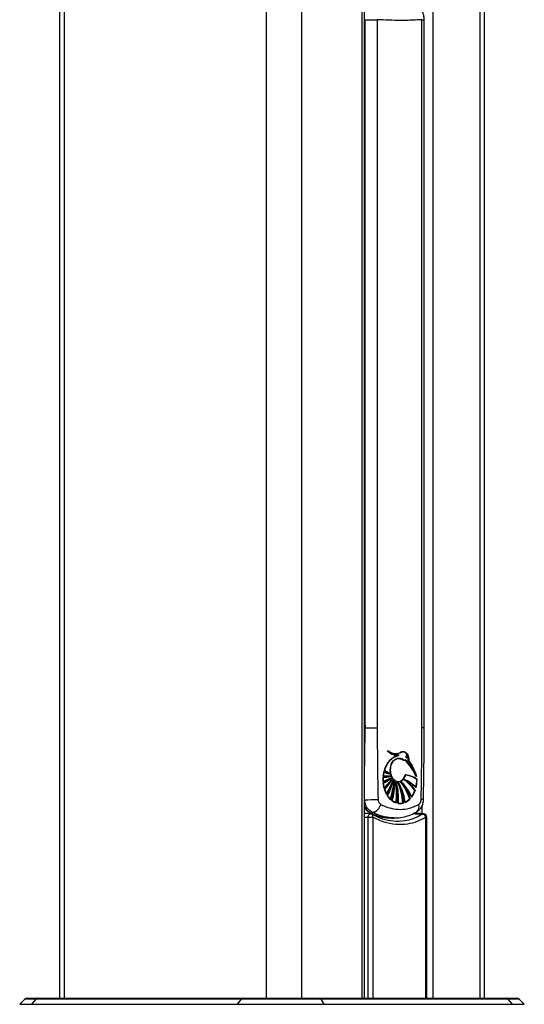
# Model space of a CAD drawing. Header units: millimetres. Extents: x 1591 to 17407, y 888 to 16227.
# Tile 52 of 78: x 11984 to 12275, y 1477 to 2046. Entities that reach past the tile are written whole.
import ezdxf

# ---------------------------------------------------------------- set-up
doc = ezdxf.new("R2010")
doc.units = ezdxf.units.MM

msp = doc.modelspace()

# ---------------------------------------------------------------- linework, layer by layer
at = {"color": 7, "linetype": 'Continuous', "lineweight": 25, "ltscale": 2}
for p, q in [((12006.58, 7229.05), (12006.58, 1481.05)), ((12182.99, 1481.05), (12182.99, 5084.54)), ((12252.39, 1481.05), (12252.39, 5073.22)), ((12183.42, 2046.13), (12190.33, 2046.13)), ((12183.42, 1637.05), (12183.42, 2046.13)), ((12190.33, 2046.13), (12190.33, 1637.05)), ((12216.11, 1637.05), (12216.11, 2046.13)), ((12217.41, 1637.05), (12217.41, 2046.13)), ((12183.42, 1637.05), (12190.33, 1637.05)), ((12200.13, 1620.18), (12202.94, 1621.34)), ((12200.92, 1622.29), (12201.06, 1622.29)), ((12202.02, 1621.31), (12202.16, 1621.31)), ((12202.8, 1621.34), (12202.94, 1621.34)), ((12203.98, 1623.07), (12203.84, 1623.07)), ((12204.77, 1623.15), (12203.98, 1623.07)), ((12204.12, 1623.07), (12203.98, 1623.07)), ((12204.91, 1623.15), (12204.12, 1623.07)), ((12207.07, 1620.76), (12206.95, 1620.76)), ((12199.87, 1620.18), (12199.72, 1620.18)), ((12200.01, 1620.18), (12199.87, 1620.18)), ((12202.49, 1619.48), (12202.63, 1619.48)), ((12202.9, 1619.49), (12202.7, 1619.49)), ((12207.29, 1619.9), (12207.4, 1619.9)), ((12208.39, 1618.47), (12208.49, 1618.47)), ((12193.81, 1609.36), (12194.22, 1611.66)), ((12198.15, 1609.22), (12193.81, 1609.36)), ((12193.83, 1609.36), (12193.81, 1609.36)), ((12194.22, 1611.66), (12197.72, 1610.58)), ((12194.22, 1611.66), (12194.22, 1611.66)), ((12197.72, 1610.58), (12194.42, 1612.4)), ((12194.42, 1612.4), (12194.42, 1612.4)), ((12197.63, 1610.58), (12197.72, 1610.58)), ((12212.93, 1608.96), (12212.51, 1610.06)), ((12193.72, 1606.14), (12193.74, 1608.56)), ((12198.6, 1608.27), (12193.72, 1606.14)), ((12193.75, 1606.14), (12193.72, 1606.14)), ((12193.74, 1608.56), (12198.15, 1609.22)), ((12193.76, 1608.56), (12193.74, 1608.56)), ((12193.81, 1605.15), (12198.6, 1608.27)), ((12194.31, 1602.48), (12193.81, 1605.15)), ((12193.83, 1605.15), (12193.81, 1605.15)), ((12193.88, 1608.56), (12193.9, 1608.56)), ((12193.9, 1608.56), (12194.04, 1608.56)), ((12199.13, 1607.51), (12194.31, 1602.48)), ((12194.59, 1601.54), (12199.13, 1607.51)), ((12196.25, 1609.16), (12196.39, 1609.16)), ((12196.39, 1609.16), (12196.53, 1609.16)), ((12196.53, 1609.16), (12196.67, 1609.16)), ((12198.06, 1609.22), (12198.15, 1609.22)), ((12198.5, 1608.27), (12198.6, 1608.27)), ((12199.03, 1607.51), (12199.13, 1607.51)), ((12199.53, 1606.82), (12199.64, 1606.82)), ((12200.27, 1606.24), (12200.39, 1606.24)), ((12201.22, 1605.64), (12201.36, 1605.64)), ((12202.49, 1606.1), (12202.63, 1606.1)), ((12202.49, 1605.64), (12202.63, 1605.64)), ((12204.12, 1605.93), (12204.26, 1605.93)), ((12205.52, 1607.37), (12206.01, 1607.17)), ((12205.81, 1607.37), (12205.94, 1607.37)), ((12213.26, 1607.51), (12212.72, 1602.64)), ((12213.07, 1608.96), (12212.93, 1608.96)), ((12213.01, 1607.51), (12213.15, 1607.51)), ((12213.22, 1608.96), (12213.19, 1608.96)), ((12194.31, 1602.48), (12194.31, 1602.48)), ((12195.75, 1598.87), (12194.59, 1601.54)), ((12212.25, 1601.03), (12210.26, 1597.15)), ((12211.96, 1601.03), (12212.1, 1601.03)), ((12212.25, 1601.03), (12212.25, 1601.03)), ((12212.59, 1602.64), (12212.45, 1602.64)), ((12212.73, 1602.64), (12212.72, 1602.64)), ((12198.23, 1595.68), (12196.31, 1597.94)), ((12201.56, 1593.73), (12199.03, 1595.02)), ((12201.28, 1593.73), (12201.14, 1593.73)), ((12201.42, 1593.73), (12201.28, 1593.73)), ((12205.55, 1593.68), (12202.63, 1593.49)), ((12205.41, 1593.68), (12205.55, 1593.68)), ((12209.4, 1596.12), (12206.55, 1594.04)), ((12209.04, 1596.12), (12209.18, 1596.12)), ((12209.32, 1596.12), (12209.4, 1596.12)), ((12187.61, 1588.29), (12187.14, 1587.79)), ((12185.08, 1585.51), (12187.72, 1585.51)), ((12192.21, 1584.96), (12193.33, 1585.39)), ((12198.55, 1585.05), (12199.97, 1585.05)), ((12218.97, 1481.05), (12218.97, 1585.51)), ((11986.66, 1480.46), (11983.66, 1477.46)), ((11988.07, 1481.05), (11994.07, 1481.05)), ((11992.9, 1480.46), (11990.42, 1477.46)), ((12111.79, 1480.46), (11992.9, 1480.46)), ((11994.07, 1481.05), (12112.81, 1481.05)), ((12109.64, 1477.46), (12111.79, 1480.46)), ((12157.86, 1480.46), (12111.79, 1480.46)), ((12112.81, 1481.05), (12157.06, 1481.05)), ((12157.06, 1481.05), (12264.83, 1481.05)), ((12159.56, 1477.46), (12157.86, 1480.46)), ((12265.99, 1480.46), (12157.86, 1480.46)), ((12264.83, 1481.05), (12270.9, 1481.05)), ((12268.46, 1477.46), (12265.99, 1480.46)), ((12275.31, 1477.46), (12272.31, 1480.46)), ((11990.42, 1477.46), (12109.64, 1477.46)), ((12109.64, 1477.46), (12159.56, 1477.46)), ((12159.56, 1477.46), (12268.46, 1477.46))]:
    msp.add_line(p, q, dxfattribs=at)
at = {"color": 8, "linetype": 'Continuous', "lineweight": 25, "ltscale": 2}
for p, q in [((12009.36, 7229.05), (12009.36, 1481.05)), ((12126.06, 7229.05), (12126.06, 1481.05)), ((12146.58, 7229.05), (12146.58, 1481.05)), ((12181.61, 1481.05), (12181.61, 5087.68)), ((12222.52, 5069.11), (12222.52, 1481.05)), ((12249.57, 5072.33), (12249.57, 1481.05)), ((12216.11, 2046.13), (12217.41, 2046.13)), ((12182.99, 1643.54), (12183.42, 1637.05)), ((12217.41, 1637.05), (12216.11, 1637.05)), ((12216.34, 1587.54), (12216.34, 1592.52)), ((12215.3, 1586.81), (12216.44, 1587.36)), ((12185.08, 1481.05), (12185.08, 1585.51)), ((12187.72, 1585.51), (12187.72, 1481.05)), ((12218.46, 1481.05), (12218.46, 1585.51)), ((12218.46, 1585.51), (12218.97, 1585.51)), ((11992.9, 1480.46), (11986.66, 1480.46)), ((12272.31, 1480.46), (12265.99, 1480.46)), ((11983.66, 1477.46), (11990.42, 1477.46)), ((12268.46, 1477.46), (12275.31, 1477.46))]:
    msp.add_line(p, q, dxfattribs=at)
at = {"color": 7, "linetype": 'Continuous', "lineweight": 25, "ltscale": 2, "flags": 128}
for points in [[(12202.52, 1621.34), (12202.16, 1621.23), (12201.84, 1621.12)], [(12199.54, 1607.57), (12198.99, 1608.3), (12198.15, 1610.14), (12197.77, 1612.27), (12197.91, 1614.46), (12198.54, 1616.47), (12199.59, 1618.08), (12200.96, 1619.12), (12202.49, 1619.48)], [(12194.13, 1612.4), (12194.53, 1612.14), (12194.61, 1612.08)]]:
    msp.add_lwpolyline(points, dxfattribs=at)
at = {"color": 8, "linetype": 'Continuous', "lineweight": 25, "ltscale": 2, "flags": 128}
for points in [[(12185.08, 1585.51), (12185.13, 1586), (12185.25, 1586.45), (12185.44, 1586.85), (12185.69, 1587.17), (12185.98, 1587.39), (12186.3, 1587.5), (12186.46, 1587.51)], [(12186.34, 1587.97), (12186.66, 1587.85), (12187.14, 1587.79)], [(12187.72, 1585.51), (12187.81, 1585.88), (12187.84, 1586.23), (12187.81, 1586.55), (12187.73, 1586.84), (12187.59, 1587.07), (12187.4, 1587.23), (12187.35, 1587.27)], [(12217.06, 1587.51), (12216.79, 1587.49), (12216.44, 1587.36)]]:
    msp.add_lwpolyline(points, dxfattribs=at)
at = {"color": 7, "linetype": 'Continuous', "lineweight": 25, "ltscale": 4}
for centre, radius, start, end in [((12202.07, 1629.45), 8.14, 223.196, 268.6738), ((12201.19, 1630.33), 8.11, 232.713, 249.3103), ((12202.65, 1630.11), 8.91, 224.34, 249.6933), ((12202.66, 1630.11), 8.92, 224.3455, 249.5252), ((12202.3, 1629.37), 8.04, 223.0494, 273.5705), ((12200.9, 1629.47), 7.17, 231.292, 296.675), ((12206.78, 1607.46), 14.48, 106.5469, 118.5223), ((12206.92, 1607.46), 14.48, 106.5469, 118.5223), ((12207.54, 1608.99), 13.7, 132.4334, 165.5892), ((12206.6, 1609.55), 12.51, 121.783, 166.8362), ((12172.92, 1589.01), 44.71, 26.5026, 40.7764), ((12173.06, 1589.01), 44.71, 26.5026, 40.7764), ((12173.2, 1589.01), 44.71, 26.5026, 40.7764), ((12170.15, 1593.36), 45.51, 25.9226, 33.4766), ((12168.34, 1592.24), 47.76, 20.4997, 33.314), ((12168.48, 1592.24), 47.76, 20.4997, 33.314), ((12196.25, 1628.27), 19.11, 261.8567, 269.9929), ((12212.32, 1607.34), 18.75, 166.6848, 173.8326), ((12196.39, 1628.24), 19.07, 261.8511, 274.5885), ((12196.39, 1628.27), 19.11, 261.8567, 269.9929), ((12212.47, 1607.34), 18.75, 166.6848, 173.8326), ((12196.53, 1628.24), 19.07, 261.8511, 274.5885), ((12200.27, 1625.72), 15.42, 245.7449, 259.0658), ((12200.42, 1625.72), 15.42, 245.7449, 259.0658), ((12200.56, 1625.72), 15.42, 245.7449, 259.0658), ((12206.35, 1629.97), 21.32, 235.5014, 245.449), ((12206.49, 1629.97), 21.32, 235.5014, 245.449), ((12200.91, 1611.5), 5.79, 302.8503, 345.2479), ((12203.94, 1593.74), 16.49, 56.6501, 81.0322), ((12204.08, 1593.74), 16.49, 56.6501, 81.0322), ((12204.22, 1593.74), 16.49, 56.6501, 81.0322), ((12189.18, 1622.09), 16.51, 285.033, 303.1898), ((12193.6, 1622.06), 13.5, 269.4883, 288.0297), ((12186.82, 1620.25), 16.53, 294.009, 310.7561), ((12213.13, 1607.25), 19.55, 176.1631, 183.2594), ((12189.32, 1622.09), 16.51, 285.033, 303.1898), ((12193.74, 1622.06), 13.5, 269.4883, 288.0297), ((12186.81, 1620.5), 16.82, 294.1305, 311.9155), ((12212.22, 1607.15), 18.64, 186.1533, 194.4983), ((12213.27, 1607.25), 19.55, 176.1631, 183.2594), ((12189.46, 1622.09), 16.51, 285.033, 303.1898), ((12193.88, 1622.06), 13.5, 269.4883, 288.0297), ((12186.9, 1620.6), 16.93, 294.1623, 313.2675), ((12212.36, 1607.15), 18.64, 186.1533, 194.4983), ((12176.43, 1623.69), 27.56, 309.6894, 324.0558), ((12176.57, 1623.69), 27.56, 309.6894, 324.0558), ((12176.72, 1623.69), 27.56, 309.6894, 324.0558), ((12175.78, 1619.85), 26.05, 315.3383, 326.6262), ((12175.31, 1620.36), 26.85, 315.4783, 329.4993), ((12175.22, 1620.56), 27.14, 315.5207, 331.2805), ((12170.77, 1615.56), 29.78, 325.9041, 342.941), ((12170.91, 1615.56), 29.78, 325.9041, 342.941), ((12171.06, 1615.56), 29.78, 325.9041, 342.941), ((12165.16, 1614.32), 35.02, 332.1205, 345.0479), ((12164.59, 1614.62), 35.79, 332.2283, 347.4226), ((12146.03, 1611.65), 54.22, 342.8757, 354.2821), ((12146.18, 1611.65), 54.22, 342.8757, 354.2821), ((12146.32, 1611.65), 54.22, 342.8757, 354.2821), ((12159.07, 1605.45), 41.06, 345.2829, 359.3965), ((12159.1, 1605.47), 41.17, 345.2926, 1.0744), ((12159.81, 1598.99), 41.66, 352.743, 9.1802), ((12159.95, 1598.99), 41.66, 352.743, 9.1802), ((12161.83, 1595.4), 40.7, 357.3066, 14.567), ((12160.1, 1598.99), 41.66, 352.743, 9.1802), ((12161.49, 1595.39), 40.9, 357.3282, 12.4313), ((12166.28, 1590.51), 38.97, 4.6576, 22.8327), ((12166.43, 1590.51), 38.97, 4.6576, 22.8327), ((12170.82, 1588.41), 36.05, 8.9968, 28.5524), ((12166.57, 1590.51), 38.97, 4.6576, 22.8327), ((12170.28, 1588.31), 36.46, 9.0544, 26.3151), ((12179.72, 1586.85), 30.75, 17.5583, 38.35), ((12179.86, 1586.85), 30.75, 17.5583, 38.35), ((12186.86, 1587.48), 25.27, 22.5194, 46.9024), ((12180, 1586.85), 30.75, 17.5583, 38.35), ((12186.46, 1587.34), 25.56, 22.5919, 45.0169), ((12190.87, 1586.05), 25.87, 35.3754, 55.4945), ((12197.58, 1588.11), 20.89, 44.0605, 67.2184), ((12191.01, 1586.05), 25.87, 35.3754, 55.4945), ((12197.72, 1588.11), 20.89, 44.0605, 67.2184), ((12191.15, 1586.05), 25.87, 35.3754, 55.4945), ((12194.04, 1607.23), 19.11, 346.0948, 0.8374), ((12194.18, 1607.23), 19.11, 346.0948, 0.8374), ((12209.53, 1606.33), 15.82, 197.6358, 208.1534), ((12209.67, 1606.33), 15.82, 197.6358, 208.1534), ((12166.2, 1613.76), 33.73, 332.9915, 338.8204), ((12198.4, 1605.8), 14.51, 323.445, 340.8265), ((12198.54, 1605.8), 14.51, 323.445, 340.8265), ((12183.49, 1785.94), 190.31, 269.8423, 272.1892), ((12186.42, 1594.18), 6.01, 281.4555, 348.1627), ((12206.02, 1604.23), 11.73, 212.4444, 226.8211), ((12206.16, 1604.23), 11.73, 212.4444, 226.8211), ((12203.88, 1601.55), 8.2, 232.8063, 252.5445), ((12203.5, 1600.4), 6.99, 261.6391, 285.8539), ((12202.62, 1602.4), 9.18, 294.5081, 316.8896), ((12186.39, 1585.51), 2, 61.1507, 87.8259), ((12216.15, 1585.02), 2.37, 12.1506, 83.056), ((12216.97, 1585.51), 2, 0, 87.4994), ((11988.07, 1479.05), 2, 90, 135), ((11994.1, 1479.52), 1.53, 91.2463, 142), ((12112.86, 1479.78), 1.27, 92.6536, 147.4512), ((12156.96, 1480.06), 0.988, 23.675, 83.9816), ((12264.79, 1479.53), 1.52, 37.8953, 88.7305), ((12270.9, 1479.05), 2, 45, 90)]:
    msp.add_arc(centre, radius, start, end, dxfattribs=at)
at = {"color": 8, "linetype": 'Continuous', "lineweight": 25, "ltscale": 4}
for centre, radius, start, end in [((12210.8, 1591.57), 3.76, 308.2872, 21.5072), ((12215.87, 1589.01), 6.77, 80.2376, 91.3816)]:
    msp.add_arc(centre, radius, start, end, dxfattribs=at)
at = {"color": 7, "linetype": 'Continuous', "lineweight": 25, "ltscale": 4}
msp.add_ellipse((12195.2, 1632.13), major_axis=(-6.6, 46.86), ratio=0.700084, start_param=2.699795, end_param=3.043236, dxfattribs=at)
at = {"color": 8, "linetype": 'Continuous', "lineweight": 25, "ltscale": 4}
for centre, major_axis, ratio, start_param in [((12420.38, 1638.17), (536.8, 0), 0.102321, 4.311853), ((12419.07, 1638.17), (615.89, 0), 0.092428, 4.319006)]:
    msp.add_ellipse(centre, major_axis=major_axis, ratio=ratio, start_param=start_param, end_param=4.322669, dxfattribs=at)
at = {"color": 7, "linetype": 'Continuous', "lineweight": 25, "ltscale": 2}
for points, knots in [([(12217.39, 2046.13), (12217.39, 2046.31), (12217.43, 2047.34), (12217.06, 2049.25), (12216.35, 2051.29), (12215.58, 2052.29), (12215.33, 2052.61)], [0, 0, 0, 0, 0.078708, 0.44104, 0.820788, 1, 1, 1, 1]), ([(12216.11, 2046.13), (12214.88, 2046.05), (12210.87, 2045.81), (12202.42, 2045.55), (12194.88, 2045.91), (12190.33, 2046.13)], [0, 0, 0, 0, 0.149319, 0.486813, 1, 1, 1, 1]), ([(12190.33, 1637.05), (12190.34, 1631.96), (12190.36, 1618.2), (12190.61, 1604.44), (12190.76, 1595.77)], [0, 0, 0, 0, 0.370215, 1, 1, 1, 1]), ([(12215.71, 1595.77), (12215.85, 1604.44), (12216.07, 1618.2), (12216.1, 1631.96), (12216.11, 1637.05)], [0, 0, 0, 0, 0.629785, 1, 1, 1, 1]), ([(12217.01, 1595.68), (12217.06, 1598.44), (12217.3, 1610.91), (12217.46, 1624.71), (12217.4, 1635.73), (12217.39, 1637.05)], [0, 0, 0, 0, 0.200375, 0.904363, 1, 1, 1, 1]), ([(12196.48, 1623.88), (12197.5, 1623.3), (12199.55, 1622.14), (12202.3, 1622.23), (12203.79, 1622.87), (12204.26, 1623.07)], [0, 0, 0, 0, 0.407312, 0.814632, 1, 1, 1, 1]), ([(12202.94, 1621.34), (12201.79, 1621.38), (12199.5, 1621.46), (12197.49, 1623.07), (12196.48, 1623.88)], [0, 0, 0, 0, 0.499468, 1, 1, 1, 1]), ([(12204.77, 1623.19), (12204.6, 1623.21), (12204.33, 1623.23), (12204.08, 1623.11), (12203.98, 1623.07)], [0, 0, 0, 0, 0.61645, 1, 1, 1, 1]), ([(12204.26, 1623.07), (12204.69, 1623.18), (12205.48, 1623.38), (12206.66, 1623.04), (12207.6, 1622.18), (12208.27, 1620.94), (12208.59, 1619.64), (12208.52, 1618.8), (12208.49, 1618.47)], [0, 0, 0, 0, 0.203305, 0.377232, 0.557372, 0.722911, 0.890069, 1, 1, 1, 1]), ([(12208.11, 1618.47), (12208.14, 1618.85), (12208.2, 1619.61), (12207.86, 1621.07), (12206.99, 1622.54), (12205.77, 1623.34), (12205.06, 1623.21), (12204.88, 1623.18)], [0, 0, 0, 0, 0.1505061, 0.3003366, 0.5987576, 0.8964069, 1, 1, 1, 1]), ([(12208.25, 1618.47), (12208.28, 1618.85), (12208.34, 1619.61), (12208.07, 1620.76), (12207.56, 1621.87), (12206.76, 1622.77), (12205.93, 1623.25), (12205.41, 1623.21), (12205.26, 1623.2)], [0, 0, 0, 0, 0.157763, 0.314725, 0.49318, 0.698981, 0.910716, 1, 1, 1, 1]), ([(12208.39, 1618.47), (12208.42, 1618.85), (12208.48, 1619.61), (12208.14, 1621.07), (12207.27, 1622.53), (12206.14, 1623.32), (12205.51, 1623.22), (12205.41, 1623.2)], [0, 0, 0, 0, 0.157844, 0.31498, 0.627951, 0.940113, 1, 1, 1, 1]), ([(12206.85, 1620.61), (12206.86, 1620.63), (12206.88, 1620.67), (12206.93, 1620.73), (12207.03, 1620.76), (12207.18, 1620.75), (12207.37, 1620.66), (12207.52, 1620.5), (12207.61, 1620.34), (12207.64, 1620.22), (12207.64, 1620.12), (12207.62, 1620.04), (12207.58, 1619.98), (12207.52, 1619.92), (12207.41, 1619.89), (12207.25, 1619.92), (12207.06, 1620.04), (12206.92, 1620.2), (12206.86, 1620.35), (12206.83, 1620.46), (12206.83, 1620.55), (12206.84, 1620.59), (12206.85, 1620.61)], [0, 0, 0, 0, 0.024513, 0.048902, 0.088765, 0.153507, 0.255542, 0.360865, 0.409297, 0.450091, 0.477057, 0.504228, 0.527613, 0.557644, 0.602381, 0.676251, 0.785499, 0.872894, 0.919909, 0.956171, 0.982207, 1, 1, 1, 1]), ([(12194.42, 1612.4), (12194.94, 1613.78), (12195.99, 1616.55), (12198.2, 1619.01), (12199.68, 1619.91), (12200.13, 1620.18)], [0, 0, 0, 0, 0.408816, 0.817629, 1, 1, 1, 1]), ([(12202.63, 1619.48), (12202.09, 1619.4), (12201.03, 1619.26), (12199.59, 1618.1), (12198.5, 1616.41), (12197.87, 1614.29), (12197.79, 1612), (12198.25, 1609.81), (12199.21, 1607.95), (12200.55, 1606.63), (12202.12, 1606.01), (12203.74, 1606.16), (12205.22, 1607.05), (12206.31, 1608.43), (12206.74, 1609.56), (12206.91, 1610.03)], [0, 0, 0, 0, 0.078696, 0.1573916, 0.2360954, 0.3148018, 0.3934965, 0.4721808, 0.5508705, 0.6295737, 0.7082803, 0.7869767, 0.8656654, 0.9443584, 1, 1, 1, 1]), ([(12202.35, 1619.48), (12202.93, 1619.43), (12204, 1619.34), (12205.22, 1618.53), (12206.11, 1618.48), (12206.62, 1618.44), (12206.84, 1618.27), (12206.92, 1618.21)], [0, 0, 0, 0, 0.369936, 0.682977, 0.841031, 0.942257, 1, 1, 1, 1]), ([(12202.35, 1619.48), (12203.21, 1619.28), (12204.44, 1619), (12205.8, 1618.45), (12206.5, 1618.48), (12206.78, 1618.3), (12206.92, 1618.21)], [0, 0, 0, 0, 0.559889, 0.805798, 0.903562, 1, 1, 1, 1]), ([(12202.49, 1619.48), (12203.35, 1619.28), (12204.58, 1619), (12205.95, 1618.45), (12206.64, 1618.48), (12206.92, 1618.3), (12207.06, 1618.21)], [0, 0, 0, 0, 0.559889, 0.805798, 0.903562, 1, 1, 1, 1]), ([(12207.18, 1618.21), (12207.07, 1618.29), (12206.75, 1618.51), (12205.98, 1618.43), (12205, 1618.88), (12203.86, 1619.42), (12203.04, 1619.46), (12202.63, 1619.48)], [0, 0, 0, 0, 0.076678, 0.228327, 0.480722, 0.736716, 1, 1, 1, 1]), ([(12204.61, 1618.87), (12204.85, 1618.75), (12205.32, 1618.51), (12205.97, 1618.48), (12206.48, 1618.44), (12206.7, 1618.27), (12206.78, 1618.21)], [0, 0, 0, 0, 0.335503, 0.666794, 0.878967, 1, 1, 1, 1]), ([(12213.19, 1608.96), (12212.31, 1610.64), (12210.54, 1614.02), (12208.31, 1616.81), (12207.18, 1618.21)], [0, 0, 0, 0, 0.495447, 1, 1, 1, 1]), ([(12208.49, 1618.47), (12209.38, 1617.01), (12211.17, 1614.07), (12212.51, 1610.68), (12213.19, 1608.96)], [0, 0, 0, 0, 0.495687, 1, 1, 1, 1]), ([(12206.91, 1610.03), (12208, 1609.8), (12210.2, 1609.33), (12212.23, 1608.12), (12213.26, 1607.51)], [0, 0, 0, 0, 0.493445, 1, 1, 1, 1]), ([(12199.64, 1606.82), (12199.13, 1605.4), (12198.1, 1602.51), (12196.54, 1600.09), (12195.75, 1598.87)], [0, 0, 0, 0, 0.4921251, 1, 1, 1, 1]), ([(12196.31, 1597.94), (12197, 1599.3), (12198.38, 1602.07), (12199.22, 1605.22), (12199.64, 1606.82)], [0, 0, 0, 0, 0.492962, 1, 1, 1, 1]), ([(12200.39, 1606.24), (12200.16, 1604.45), (12199.7, 1600.82), (12198.72, 1597.41), (12198.23, 1595.68)], [0, 0, 0, 0, 0.495408, 1, 1, 1, 1]), ([(12199.03, 1595.02), (12199.45, 1596.81), (12200.29, 1600.46), (12200.36, 1604.29), (12200.39, 1606.24)], [0, 0, 0, 0, 0.490764, 1, 1, 1, 1]), ([(12201.36, 1605.64), (12201.56, 1604.02), (12201.98, 1600.73), (12201.89, 1596.71), (12201.63, 1594.38), (12201.56, 1593.73)], [0, 0, 0, 0, 0.410916, 0.833749, 1, 1, 1, 1]), ([(12202.63, 1593.49), (12202.65, 1595.12), (12202.68, 1598.43), (12202.12, 1602.51), (12201.55, 1604.87), (12201.36, 1605.64)], [0, 0, 0, 0, 0.395465, 0.802398, 1, 1, 1, 1]), ([(12202.63, 1605.64), (12203.19, 1604.17), (12204.33, 1601.19), (12205.19, 1597.08), (12205.46, 1594.53), (12205.55, 1593.68)], [0, 0, 0, 0, 0.392553, 0.7964907, 1, 1, 1, 1]), ([(12206.55, 1594.04), (12206.24, 1595.63), (12205.59, 1598.84), (12204.16, 1602.7), (12203.04, 1604.85), (12202.63, 1605.64)], [0, 0, 0, 0, 0.381125, 0.773301, 1, 1, 1, 1]), ([(12204.26, 1605.93), (12205.09, 1604.8), (12206.76, 1602.5), (12208.39, 1599.07), (12209.15, 1596.85), (12209.4, 1596.12)], [0, 0, 0, 0, 0.395931, 0.803347, 1, 1, 1, 1]), ([(12210.26, 1597.15), (12209.67, 1598.41), (12208.47, 1600.94), (12206.39, 1603.84), (12204.87, 1605.32), (12204.26, 1605.93)], [0, 0, 0, 0, 0.366427, 0.743475, 1, 1, 1, 1]), ([(12205.94, 1607.37), (12207.07, 1606.52), (12209.38, 1604.78), (12211.28, 1602.29), (12212.25, 1601.03)], [0, 0, 0, 0, 0.493177, 1, 1, 1, 1]), ([(12212.72, 1602.64), (12211.68, 1603.62), (12209.59, 1605.62), (12207.17, 1606.78), (12205.94, 1607.37)], [0, 0, 0, 0, 0.492715, 1, 1, 1, 1]), ([(12187.61, 1588.29), (12186.84, 1588.73), (12185.57, 1589.46), (12184.12, 1591.37), (12183.22, 1593.39), (12183.04, 1594.96), (12182.97, 1595.64)], [0, 0, 0, 0, 0.305588, 0.505839, 0.786, 1, 1, 1, 1]), ([(12190.76, 1595.77), (12190.78, 1595.52), (12190.83, 1594.92), (12191.13, 1594.15), (12191.61, 1593.41), (12192.04, 1593.12), (12192.3, 1592.95)], [0, 0, 0, 0, 0.2084648, 0.4851414, 0.6864177, 1, 1, 1, 1]), ([(12192.3, 1592.95), (12192.69, 1592.75), (12194.68, 1591.74), (12198.44, 1590.44), (12203.67, 1589.84), (12209.09, 1590.47), (12212.54, 1592.11), (12214.3, 1592.95)], [0, 0, 0, 0, 0.053725, 0.273888, 0.500206, 0.745779, 1, 1, 1, 1]), ([(12213.11, 1588.65), (12213.59, 1588.95), (12214.61, 1589.61), (12215.8, 1591.14), (12216.66, 1593.04), (12217.04, 1594.63), (12216.99, 1595.52), (12216.98, 1595.68)], [0, 0, 0, 0, 0.203746, 0.440162, 0.685416, 0.945091, 1, 1, 1, 1]), ([(12214.3, 1592.95), (12214.35, 1592.98), (12214.63, 1593.15), (12215.09, 1593.62), (12215.45, 1594.34), (12215.66, 1595.08), (12215.69, 1595.51), (12215.71, 1595.77)], [0, 0, 0, 0, 0.070163, 0.3615782, 0.6522681, 0.7852691, 1, 1, 1, 1]), ([(12182.99, 1591.04), (12183, 1591.02), (12183.33, 1590.31), (12184.42, 1589.26), (12185.58, 1588.25), (12186.29, 1588.01), (12186.35, 1587.99)], [0, 0, 0, 0, 0.019162, 0.486801, 0.958296, 1, 1, 1, 1]), ([(12186.46, 1587.51), (12185.31, 1587.56), (12184.15, 1587.6), (12182.99, 1587.65), (12182.99, 1587.65)], [0, 0, 0, 0, 0.995661, 1, 1, 1, 1]), ([(12186.34, 1587.96), (12187.07, 1587.63), (12189.11, 1586.69), (12192.55, 1585.67), (12195.7, 1585.08), (12197.46, 1585.11), (12197.86, 1585.12)], [0, 0, 0, 0, 0.194923, 0.547058, 0.89652, 1, 1, 1, 1]), ([(12186.92, 1587.36), (12189, 1586.37), (12193.18, 1584.36), (12199.72, 1583.1), (12205.86, 1583.3), (12211.12, 1584.57), (12214.02, 1586.13), (12215.3, 1586.81)], [0, 0, 0, 0, 0.216432, 0.437111, 0.66422, 0.851747, 1, 1, 1, 1]), ([(12199.72, 1585.11), (12200.76, 1585.11), (12203.15, 1585.11), (12206.8, 1585.89), (12210.25, 1587.04), (12212.27, 1588.21), (12213.1, 1588.68)], [0, 0, 0, 0, 0.222485, 0.510036, 0.799634, 1, 1, 1, 1]), ([(12217.06, 1587.51), (12216.06, 1587.56), (12214.17, 1587.64), (12212.29, 1587.72), (12211.41, 1587.77)], [0, 0, 0, 0, 0.531541, 1, 1, 1, 1]), ([(12218.46, 1585.51), (12216.77, 1584.6), (12213.36, 1582.77), (12207.53, 1581.31), (12201.1, 1581.09), (12194.29, 1582.37), (12189.88, 1584.48), (12187.72, 1585.51)], [0, 0, 0, 0, 0.179775, 0.363216, 0.574844, 0.792573, 1, 1, 1, 1])]:
    msp.add_open_spline(points, degree=3, knots=knots, dxfattribs=at)
at = {"color": 8, "linetype": 'Continuous', "lineweight": 25, "ltscale": 2}
for points, knots in [([(12182.99, 1599.62), (12183, 1606.99), (12183.02, 1619.46), (12183.3, 1631.94), (12183.42, 1637.05)], [0, 0, 0, 0, 0.590364, 1, 1, 1, 1]), ([(12182.99, 1591.67), (12183.15, 1591.34), (12183.65, 1590.26), (12185.07, 1588.83), (12186.44, 1588.14), (12187.14, 1587.79)], [0, 0, 0, 0, 0.178881, 0.582691, 1, 1, 1, 1]), ([(12199.75, 1585.07), (12197.99, 1585.19), (12194.35, 1585.44), (12190.28, 1586.92), (12188.04, 1588.07), (12187.61, 1588.29)], [0, 0, 0, 0, 0.429458, 0.890484, 1, 1, 1, 1])]:
    msp.add_open_spline(points, degree=3, knots=knots, dxfattribs=at)

doc.saveas('drawing.dxf')
